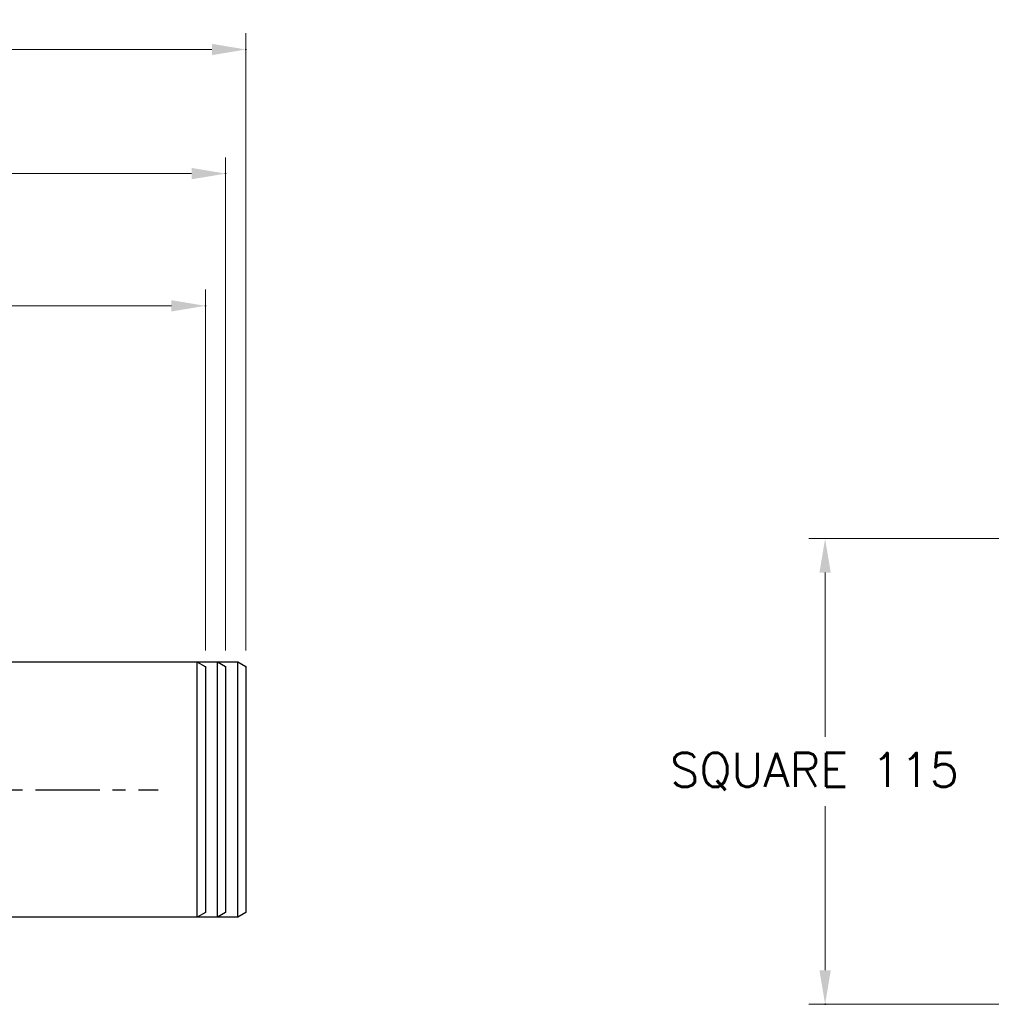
# Model space of a CAD drawing. Extents: x 22980 to 24665, y 3140 to 4328.
# Tile 5 of 19: x 24042 to 24282, y 3514 to 3757. Entities that reach past the tile are written whole.
import ezdxf

# ---------------------------------------------------------------- set-up
doc = ezdxf.new("R2010")
doc.units = 0
doc.header["$LTSCALE"] = 25.4
doc.linetypes.add('CENTER', pattern=[2, 1.25, -0.25, 0.25, -0.25])
doc.layers.get('0').update_dxf_attribs({"linetype": 'CONTINUOUS'})
doc.layers.add('ATA-CENTER', color=133, linetype='CENTER')
doc.layers.add('ATA-DIM', color=252, linetype='CONTINUOUS', lineweight=25)
doc.styles.get("Standard").update_dxf_attribs({"font": 'simplex.shx'})
doc.dimstyles.new('ata_A1', dxfattribs={"dimtxt": 4.2, "dimasz": 4.2, "dimexe": 2, "dimexo": 2, "dimgap": 2, "dimtad": 0, "dimtih": 1, "dimtoh": 1, "dimdec": 6, "dimdsep": 46, "dimtxsty": 'Standard', "dimcen": 0, "dimclrd": 252, "dimclre": 252, "dimclrt": 4, "dimadec": 6, "dimazin": 2, "dimtfac": 1, "dimtdec": 6, "dimtofl": 0, "dimtmove": 0, "dimatfit": 3, "dimfxl": 0, "dimtolj": 1, "dimtzin": 0, "dimlwd": 0, "dimlwe": 0, "dimarcsym": 0})

# ---------------------------------------------------------------- blocks, each defined once
blk = doc.blocks.new('*D12277')
at = {"color": 0}
for p in [(24337.22, 3629.02), (24241.2, 3514.02), (24337.22, 3514.02)]:
    blk.add_point(p, dxfattribs=at)
at = {"layer": 'ATA-DIM', "color": 252, "lineweight": 0}
for p, q in [((24333.22, 3629.02), (24237.2, 3629.02)), ((24241.2, 3620.62), (24241.2, 3580.1)), ((24241.2, 3522.42), (24241.2, 3562.94)), ((24333.22, 3514.02), (24237.2, 3514.02))]:
    blk.add_line(p, q, dxfattribs=at)
at = {"layer": 'ATA-DIM', "color": 252}
for points in [[(24242.6, 3620.62), (24239.8, 3620.62), (24241.2, 3629.02)], [(24239.8, 3522.42), (24242.6, 3522.42), (24241.2, 3514.02)]]:
    blk.add_solid(points, dxfattribs=at)
at = {"layer": 'ATA-DIM', "color": 4, "ltscale": 0.2, "insert": (24202.94, 3576.1), "char_height": 8.4, "attachment_point": 1}
blk.add_mtext('\\A1;SQUARE 115', dxfattribs=at)
blk = doc.blocks.new('*D12276')
at = {"color": 0}
for p in [(24093.2, 3719.16), (23788.2, 3597.36), (24093.2, 3597.36)]:
    blk.add_point(p, dxfattribs=at)
at = {"layer": 'ATA-DIM', "color": 252, "lineweight": 0}
for p, q in [((23788.2, 3601.36), (23788.2, 3723.16)), ((24093.2, 3601.36), (24093.2, 3723.16)), ((23796.6, 3719.16), (23858.06, 3719.16)), ((24084.8, 3719.16), (24013.48, 3719.16))]:
    blk.add_line(p, q, dxfattribs=at)
at = {"layer": 'ATA-DIM', "color": 252}
for points in [[(23796.6, 3720.56), (23796.6, 3717.76), (23788.2, 3719.16)], [(24084.8, 3717.76), (24084.8, 3720.56), (24093.2, 3719.16)]]:
    blk.add_solid(points, dxfattribs=at)
at = {"layer": 'ATA-DIM', "color": 4, "ltscale": 0.2, "insert": (23862.06, 3725.55), "char_height": 8.4, "attachment_point": 1}
blk.add_mtext('\\A1;305 ( POSITIVE LIMIT )', dxfattribs=at)
blk = doc.blocks.new('*D12274')
at = {"color": 0}
for p in [(24098.2, 3749.81), (23788.2, 3597.36), (24098.2, 3597.36)]:
    blk.add_point(p, dxfattribs=at)
at = {"layer": 'ATA-DIM', "color": 252, "lineweight": 0}
for p, q in [((23788.2, 3601.36), (23788.2, 3753.81)), ((24098.2, 3601.36), (24098.2, 3753.81)), ((23796.6, 3749.81), (23845.62, 3749.81)), ((24089.8, 3749.81), (24036.07, 3749.81))]:
    blk.add_line(p, q, dxfattribs=at)
at = {"layer": 'ATA-DIM', "color": 252}
for points in [[(23796.6, 3751.21), (23796.6, 3748.41), (23788.2, 3749.81)], [(24089.8, 3748.41), (24089.8, 3751.21), (24098.2, 3749.81)]]:
    blk.add_solid(points, dxfattribs=at)
at = {"layer": 'ATA-DIM', "color": 4, "ltscale": 0.2, "insert": (23849.62, 3756.2), "char_height": 8.4, "attachment_point": 1}
blk.add_mtext('\\A1;310 (POSITIVE HARD STOP )', dxfattribs=at)
blk = doc.blocks.new('*D12273')
at = {"color": 0}
for p in [(24088.2, 3686.51), (23788.2, 3597.36), (24088.2, 3597.36)]:
    blk.add_point(p, dxfattribs=at)
at = {"layer": 'ATA-DIM', "color": 252, "lineweight": 0}
for p, q in [((23788.2, 3601.36), (23788.2, 3690.51)), ((24088.2, 3601.36), (24088.2, 3690.51)), ((23796.6, 3686.51), (23855.45, 3686.51)), ((24079.8, 3686.51), (24020.95, 3686.51))]:
    blk.add_line(p, q, dxfattribs=at)
at = {"layer": 'ATA-DIM', "color": 252}
for points in [[(23796.6, 3687.91), (23796.6, 3685.11), (23788.2, 3686.51)], [(24079.8, 3685.11), (24079.8, 3687.91), (24088.2, 3686.51)]]:
    blk.add_solid(points, dxfattribs=at)
at = {"layer": 'ATA-DIM', "color": 4, "ltscale": 0.2, "insert": (23859.45, 3692.9), "char_height": 8.4, "attachment_point": 1}
blk.add_mtext('\\A1;   300 ( TRAVEL END )', dxfattribs=at)

msp = doc.modelspace()

# ---------------------------------------------------------------- linework, layer by layer
at = {"color": 251}
for p, q in [((24096.1990769, 3598.5185279), (23823.1990769, 3598.5185279)), ((24088.1990769, 3597.3638273), (24086.1990769, 3598.5185279)), ((24086.1990769, 3535.5185279), (24086.1990769, 3598.5185279)), ((24088.1990769, 3597.3638273), (24088.1990769, 3536.6732284)), ((24093.1990769, 3597.3638273), (24091.1990769, 3598.5185279)), ((24091.1990769, 3535.5185279), (24091.1990769, 3598.5185279)), ((24093.1990769, 3597.3638273), (24093.1990769, 3536.6732284)), ((24098.1990769, 3597.3638273), (24096.1990769, 3598.5185279)), ((24096.1990769, 3535.5185279), (24096.1990769, 3598.5185279)), ((24098.1990769, 3597.3638273), (24098.1990769, 3536.6732284)), ((24096.1990769, 3535.5185279), (23823.1990769, 3535.5185279)), ((24088.1990769, 3536.6732284), (24086.1990769, 3535.5185279)), ((24093.1990769, 3536.6732284), (24091.1990769, 3535.5185279)), ((24098.1990769, 3536.6732284), (24096.1990769, 3535.5185279))]:
    msp.add_line(p, q, dxfattribs=at)
at = {"layer": 'ATA-CENTER', "ltscale": 0.5}
msp.add_line((23157.2554487, 3567.0185279), (24076.5164126, 3567.0185279), dxfattribs=at)

# ---------------------------------------------------------------- dimensions: what is measured, and where the dimension line sits
at = {"layer": 'ATA-DIM'}
for base, p1, p2, angle, text, override, picture, middle in [((24098.1990769, 3749.8137888), (23788.1990769, 3597.3638273), (24098.1990769, 3597.3638273), 180, '<> (POSITIVE HARD STOP )', {"dimscale": 2, "dimdec": 3, "dimtol": 0, "dimlim": 0, "dimtp": 0, "dimtm": 0, "dimtfac": 0.857143, "dimtdec": 2, "dimtolj": 1, "dimtzin": 0}, '*D12274', (23940.8484383, 3749.8137888)), ((24093.1990769, 3719.1632123), (23788.1990769, 3597.3638273), (24093.1990769, 3597.3638273), 180, '<> ( POSITIVE LIMIT )', {"dimscale": 2, "dimdec": 3, "dimtfac": 0.857143, "dimtdec": 2}, '*D12276', (23935.7653592, 3719.1632123)), ((24088.1990769, 3686.5144618), (23788.1990769, 3597.3638273), (24088.1990769, 3597.3638273), 180, '   <> ( TRAVEL END )', {"dimscale": 2, "dimdec": 3, "dimpost": '', "dimtfac": 0.857143, "dimtdec": 2}, '*D12273', (23938.1990769, 3686.5144618)), ((24241.2044733, 3514.0185279), (24337.2220808, 3629.0185279), (24337.2220808, 3514.0185279), 90, 'SQUARE <>', {"dimscale": 2, "dimdec": 3, "dimtfac": 0.857143, "dimtdec": 2}, '*D12277', (24241.2044733, 3571.5185279))]:
    dim = msp.add_linear_dim(base=base, p1=p1, p2=p2, angle=angle, text=text, dimstyle='ata_A1', override=override, dxfattribs=at)
    dim.commit()
    dim.dimension.update_dxf_attribs({"geometry": picture, "text_midpoint": middle, "dimtype": 160})

doc.saveas('drawing.dxf')
